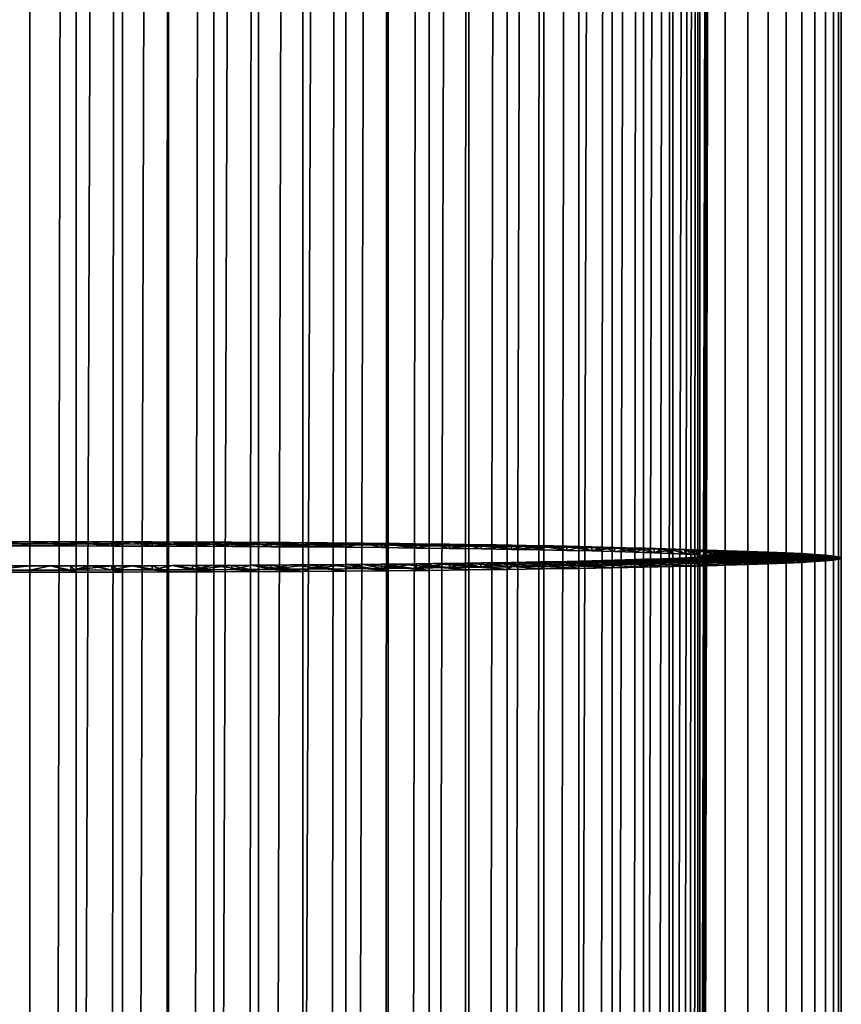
# Model space of a CAD drawing. Header units: metres. Extents: x -22 to 95, y -240 to 22.
# Tile 28 of 180: x 0 to 13, y -207 to -191. Entities that reach past the tile are written whole.
import ezdxf

# ---------------------------------------------------------------- set-up
doc = ezdxf.new("R2010")
doc.units = ezdxf.units.M
doc.layers.add('solid_10_151_013_XXX', color=7, linetype='CONTINUOUS')

msp = doc.modelspace()

# ---------------------------------------------------------------- linework, layer by layer
at = {"layer": 'solid_10_151_013_XXX'}
for points in [[(-0.770698, -238.258911, 304.060242), (0, -238.25853, 304.082245), (0, -43.979034, 300.691101), (-0.770699, -43.97942, 300.669067)], [(0, -238.25853, 304.082245), (0.770698, -238.258911, 304.060242), (0.770699, -43.97942, 300.669067), (0, -43.979034, 300.691101)], [(0.770698, -238.258911, 304.060242), (1.538883, -238.260071, 303.994263), (1.538884, -43.980572, 300.603119), (0.770699, -43.97942, 300.669067)], [(1.538883, -238.260071, 303.994263), (2.302048, -238.261978, 303.884552), (2.30205, -43.982487, 300.493408), (1.538884, -43.980572, 300.603119)], [(2.302048, -238.261978, 303.884552), (3.057704, -238.264648, 303.731476), (3.057706, -43.985157, 300.340302), (2.30205, -43.982487, 300.493408)], [(3.057704, -238.264648, 303.731476), (3.803387, -238.268066, 303.535492), (3.80339, -43.988579, 300.144318), (3.057706, -43.985157, 300.340302)], [(3.803387, -238.268066, 303.535492), (4.536664, -238.272232, 303.297272), (4.536667, -43.992737, 299.906097), (3.80339, -43.988579, 300.144318)], [(4.536664, -238.272232, 303.297272), (5.255143, -238.277115, 303.017578), (5.255147, -43.99762, 299.626434), (4.536667, -43.992737, 299.906097)], [(5.255143, -238.277115, 303.017578), (5.956481, -238.2827, 302.697357), (5.956485, -44.003208, 299.306183), (5.255147, -43.99762, 299.626434)], [(5.956481, -238.2827, 302.697357), (6.638391, -238.288986, 302.337585), (6.638394, -44.009487, 298.946442), (5.956485, -44.003208, 299.306183)], [(6.638391, -238.288986, 302.337585), (7.298648, -238.295929, 301.939514), (7.298651, -44.016438, 298.54834), (6.638394, -44.009487, 298.946442)], [(7.298648, -238.295929, 301.939514), (7.935099, -238.303528, 301.504364), (7.935101, -44.024033, 298.11322), (7.298651, -44.016438, 298.54834)], [(7.935099, -238.303528, 301.504364), (8.545666, -238.311737, 301.03363), (8.545669, -44.032249, 297.642456), (7.935101, -44.024033, 298.11322)], [(8.545666, -238.311737, 301.03363), (9.128359, -238.320557, 300.528809), (9.128361, -44.041061, 297.137634), (8.545669, -44.032249, 297.642456)], [(9.128359, -238.320557, 300.528809), (9.681277, -238.329926, 299.991547), (9.681279, -44.050438, 296.600372), (9.128361, -44.041061, 297.137634)], [(9.681277, -238.329926, 299.991547), (10.202618, -238.339844, 299.423584), (10.20262, -44.060352, 296.03241), (9.681279, -44.050438, 296.600372)], [(10.202618, -238.339844, 299.423584), (10.690679, -238.350266, 298.826813), (10.690681, -44.07077, 295.435638), (10.20262, -44.060352, 296.03241)], [(10.690679, -238.350266, 298.826813), (11.143869, -238.361145, 298.203125), (11.14387, -44.081654, 294.811981), (10.690681, -44.07077, 295.435638)], [(11.143869, -238.361145, 298.203125), (11.560711, -238.372467, 297.554626), (11.560712, -44.092976, 294.163452), (11.14387, -44.081654, 294.811981)], [(11.560711, -238.372467, 297.554626), (11.939844, -238.384186, 296.883362), (11.939844, -44.104691, 293.492188), (11.560712, -44.092976, 294.163452)], [(11.939844, -238.384186, 296.883362), (12.280031, -238.396255, 296.191559), (12.280032, -44.116768, 292.800385), (11.939844, -44.104691, 293.492188)], [(12.280031, -238.396255, 296.191559), (12.580163, -238.408661, 295.481476), (12.580164, -44.129162, 292.090302), (12.280032, -44.116768, 292.800385)], [(12.580163, -238.408661, 295.481476), (12.839262, -238.421326, 294.755402), (12.839263, -44.141834, 291.364227), (12.580164, -44.129162, 292.090302)], [(12.839262, -238.421326, 294.755402), (13.056481, -238.434235, 294.015747), (13.056482, -44.154747, 290.624573), (12.839263, -44.141834, 291.364227)], [(13.056481, -238.434235, 294.015747), (13.231114, -238.447342, 293.264862), (13.231114, -44.16785, 289.873718), (13.056482, -44.154747, 290.624573)], [(13.231114, -238.447342, 293.264862), (13.362589, -238.460602, 292.50528), (13.36259, -44.18111, 289.114105), (13.231114, -44.16785, 289.873718)], [(13.362589, -238.460602, 292.50528), (13.450479, -238.473969, 291.73941), (13.450479, -44.194481, 288.348236), (13.36259, -44.18111, 289.114105)], [(13.450479, -238.514297, 289.42923), (13.362589, -238.527664, 288.663361), (13.36259, -44.248173, 285.272186), (13.450479, -44.234802, 286.038055)], [(13.450479, -238.473969, 291.73941), (13.494494, -238.487411, 290.969757), (13.494494, -44.207912, 287.578583), (13.450479, -44.194481, 288.348236)], [(13.494494, -238.50087, 290.198853), (13.450479, -238.514297, 289.42923), (13.450479, -44.234802, 286.038055), (13.494494, -44.221371, 286.807709)], [(13.494494, -238.487411, 290.969757), (13.494494, -238.50087, 290.198853), (13.494494, -44.221371, 286.807709), (13.494494, -44.207912, 287.578583)], [(7.23627, -216.647919, 278.804474), (7.298651, -44.412846, 275.837952), (7.935101, -44.405251, 276.273071), (7.656481, -217.017242, 279.088898)], [(7.656481, -217.017242, 279.088898), (7.935101, -44.405251, 276.273071), (8.545669, -44.397034, 276.743835), (8.0639, -217.413727, 279.387726)], [(8.45542, -217.836212, 279.698059), (8.0639, -217.413727, 279.387726), (8.545669, -44.397034, 276.743835)], [(8.45542, -217.836212, 279.698059), (8.545669, -44.397034, 276.743835), (9.128361, -44.388222, 277.248657), (8.827338, -218.282196, 280.015839)], [(8.827338, -218.282196, 280.015839), (9.128361, -44.388222, 277.248657), (9.681279, -44.378845, 277.785919), (9.175826, -218.747864, 280.335907)], [(9.497162, -219.227921, 280.652069), (9.175826, -218.747864, 280.335907), (9.681279, -44.378845, 277.785919)], [(9.497162, -219.227921, 280.652069), (9.681279, -44.378845, 277.785919), (10.20262, -44.368931, 278.353882), (9.787791, -219.715118, 280.957306)], [(10.045962, -220.202713, 281.245422), (9.787791, -219.715118, 280.957306), (10.20262, -44.368931, 278.353882)], [(10.045962, -220.202713, 281.245422), (10.20262, -44.368931, 278.353882), (10.690681, -44.358517, 278.950653), (10.271414, -220.684525, 281.511505)], [(10.464834, -221.154678, 281.75174), (10.271414, -220.684525, 281.511505), (10.690681, -44.358517, 278.950653)], [(10.628579, -221.610153, 281.964661), (10.464834, -221.154678, 281.75174), (10.690681, -44.358517, 278.950653)], [(10.628579, -221.610153, 281.964661), (10.690681, -44.358517, 278.950653), (11.14387, -44.34763, 279.57431), (10.7656, -222.049728, 282.15036)], [(10.878809, -222.473007, 282.309601), (10.7656, -222.049728, 282.15036), (11.14387, -44.34763, 279.57431)], [(10.971191, -222.881393, 282.444), (10.878809, -222.473007, 282.309601), (11.14387, -44.34763, 279.57431)], [(11.04521, -223.276215, 282.555206), (10.971191, -222.881393, 282.444), (11.14387, -44.34763, 279.57431)], [(11.103019, -223.659653, 282.644806), (11.04521, -223.276215, 282.555206), (11.14387, -44.34763, 279.57431)], [(11.103019, -223.659653, 282.644806), (11.14387, -44.34763, 279.57431), (11.560712, -44.336308, 280.222839), (11.146379, -224.034561, 282.714447)], [(11.176458, -224.402588, 282.765076), (11.146379, -224.034561, 282.714447), (11.560712, -44.336308, 280.222839)], [(11.194146, -224.765854, 282.797607), (11.176458, -224.402588, 282.765076), (11.560712, -44.336308, 280.222839)], [(11.2, -225.127548, 282.812592), (11.194146, -224.765854, 282.797607), (11.560712, -44.336308, 280.222839)], [(11.560711, -238.615799, 283.614014), (11.2, -225.127548, 282.812592), (11.560712, -44.336308, 280.222839)], [(11.939844, -238.60408, 284.285248), (11.560711, -238.615799, 283.614014), (11.560712, -44.336308, 280.222839), (11.939844, -44.324593, 280.894104)], [(12.280031, -238.59201, 284.977051), (11.939844, -238.60408, 284.285248), (11.939844, -44.324593, 280.894104), (12.280032, -44.312515, 281.585907)], [(12.580163, -238.57962, 285.687134), (12.280031, -238.59201, 284.977051), (12.280032, -44.312515, 281.585907), (12.580164, -44.300121, 282.29599)], [(12.839262, -238.56694, 286.413208), (12.580163, -238.57962, 285.687134), (12.580164, -44.300121, 282.29599), (12.839263, -44.287449, 283.022064)], [(13.056481, -238.554031, 287.152893), (12.839262, -238.56694, 286.413208), (12.839263, -44.287449, 283.022064), (13.056482, -44.274536, 283.761719)], [(13.231114, -238.540924, 287.903748), (13.056481, -238.554031, 287.152893), (13.056482, -44.274536, 283.761719), (13.231114, -44.261433, 284.512573)], [(13.362589, -238.527664, 288.663361), (13.231114, -238.540924, 287.903748), (13.231114, -44.261433, 284.512573), (13.36259, -44.248173, 285.272186)], [(0, -214.033508, 276.655304), (-0.456366, -214.042664, 276.663177), (-0.770699, -44.449863, 273.717224), (0, -44.450249, 273.69519)], [(0.456365, -214.042664, 276.663177), (0, -214.033508, 276.655304), (0, -44.450249, 273.69519), (0.770699, -44.449863, 273.717224)], [(0.456365, -214.042664, 276.663177), (0.770699, -44.449863, 273.717224), (1.538884, -44.448715, 273.783173), (0.913276, -214.070251, 276.686859)], [(1.370107, -214.116394, 276.72644), (0.913276, -214.070251, 276.686859), (1.538884, -44.448715, 273.783173)], [(1.370107, -214.116394, 276.72644), (1.538884, -44.448715, 273.783173), (2.30205, -44.4468, 273.892883), (1.827052, -214.181335, 276.782104)], [(2.284669, -214.265564, 276.854095), (1.827052, -214.181335, 276.782104), (2.30205, -44.4468, 273.892883)], [(2.284669, -214.265564, 276.854095), (2.30205, -44.4468, 273.892883), (3.057706, -44.444126, 274.04599), (2.742323, -214.369446, 276.942657)], [(2.742323, -214.369446, 276.942657), (3.057706, -44.444126, 274.04599), (3.80339, -44.440704, 274.241974), (3.199543, -214.493439, 277.048004)], [(3.656908, -214.638412, 277.170654), (3.199543, -214.493439, 277.048004), (3.80339, -44.440704, 274.241974)], [(3.656908, -214.638412, 277.170654), (3.80339, -44.440704, 274.241974), (4.536667, -44.436546, 274.480194), (4.11383, -214.805054, 277.310913)], [(4.11383, -214.805054, 277.310913), (4.536667, -44.436546, 274.480194), (5.255147, -44.431664, 274.759857), (4.569362, -214.993927, 277.468994)], [(5.023521, -215.206177, 277.645386), (4.569362, -214.993927, 277.468994), (5.255147, -44.431664, 274.759857)], [(5.023521, -215.206177, 277.645386), (5.255147, -44.431664, 274.759857), (5.956485, -44.426075, 275.080109), (5.47549, -215.442719, 277.840332)], [(5.923917, -215.704224, 278.053833), (5.47549, -215.442719, 277.840332), (5.956485, -44.426075, 275.080109)], [(5.923917, -215.704224, 278.053833), (5.956485, -44.426075, 275.080109), (6.638394, -44.419796, 275.43985), (6.367967, -215.991806, 278.28598)], [(6.367967, -215.991806, 278.28598), (6.638394, -44.419796, 275.43985), (7.298651, -44.412846, 275.837952), (6.80605, -216.306198, 278.536438)], [(7.23627, -216.647919, 278.804474), (6.80605, -216.306198, 278.536438), (7.298651, -44.412846, 275.837952)], [(-0.340783, -199.729553, 301.404358), (0, -199.729462, 301.409424), (0, -199.764389, 303.410339), (-0.770675, -199.764771, 303.388306)], [(0, -199.799301, 301.410645), (-0.681092, -199.799652, 301.390442), (-0.770675, -199.764771, 303.388306), (0, -199.764389, 303.410339)], [(-0.681092, -199.799652, 301.390442), (0, -199.799301, 301.410645), (-0.340783, -199.729553, 301.404358)], [(0, -199.799301, 301.410645), (0, -199.729462, 301.409424), (-0.340783, -199.729553, 301.404358)], [(0, -199.764389, 303.410339), (0, -199.729462, 301.409424), (0.340783, -199.729553, 301.404358)], [(0.681092, -199.799652, 301.390442), (0.340783, -199.729553, 301.404358), (0, -199.729462, 301.409424)], [(0.681092, -199.799652, 301.390442), (0, -199.729462, 301.409424), (0, -199.799301, 301.410645)], [(0, -199.764389, 303.410339), (0.340783, -199.729553, 301.404358), (0.681267, -199.729813, 301.389221), (0.770675, -199.764771, 303.388306)], [(0.681092, -199.799652, 301.390442), (0, -199.799301, 301.410645), (0, -199.764389, 303.410339), (0.770675, -199.764771, 303.388306)], [(0.681092, -199.799652, 301.390442), (0.681267, -199.729813, 301.389221), (0.340783, -199.729553, 301.404358)], [(0.681092, -199.799652, 301.390442), (1.360286, -199.800705, 301.329926), (0.681267, -199.729813, 301.389221)], [(0.681092, -199.799652, 301.390442), (0.770675, -199.764771, 303.388306), (1.538868, -199.76593, 303.322357), (1.360286, -199.800705, 301.329926)], [(0.770675, -199.764771, 303.388306), (0.681267, -199.729813, 301.389221), (1.021153, -199.730255, 301.364014)], [(1.360286, -199.800705, 301.329926), (1.021153, -199.730255, 301.364014), (0.681267, -199.729813, 301.389221)], [(0.770675, -199.764771, 303.388306), (1.021153, -199.730255, 301.364014), (1.360142, -199.730881, 301.328705), (1.538868, -199.76593, 303.322357)], [(1.360286, -199.800705, 301.329926), (1.360142, -199.730881, 301.328705), (1.021153, -199.730255, 301.364014)], [(2.302055, -199.767838, 303.212646), (1.538868, -199.76593, 303.322357), (1.360142, -199.730881, 301.328705), (1.697935, -199.731659, 301.283386)], [(1.360286, -199.800705, 301.329926), (1.697935, -199.731659, 301.283386), (1.360142, -199.730881, 301.328705)], [(1.360286, -199.800705, 301.329926), (2.034176, -199.80246, 301.22934), (1.697935, -199.731659, 301.283386)], [(1.360286, -199.800705, 301.329926), (1.538868, -199.76593, 303.322357), (2.302055, -199.767838, 303.212646), (2.034176, -199.80246, 301.22934)], [(2.302055, -199.767838, 303.212646), (1.697935, -199.731659, 301.283386), (2.034238, -199.732635, 301.228088)], [(2.034176, -199.80246, 301.22934), (2.034238, -199.732635, 301.228088), (1.697935, -199.731659, 301.283386)], [(2.034176, -199.80246, 301.22934), (2.701156, -199.804916, 301.088959), (2.034238, -199.732635, 301.228088)], [(3.057729, -199.770523, 303.05954), (2.302055, -199.767838, 303.212646), (2.034238, -199.732635, 301.228088), (2.368754, -199.733765, 301.162842)], [(2.701156, -199.804916, 301.088959), (2.368754, -199.733765, 301.162842), (2.034238, -199.732635, 301.228088)], [(3.057729, -199.770523, 303.05954), (2.368754, -199.733765, 301.162842), (2.70119, -199.735077, 301.087738)], [(2.701156, -199.804916, 301.088959), (2.70119, -199.735077, 301.087738), (2.368754, -199.733765, 301.162842)], [(2.701156, -199.804916, 301.088959), (3.358865, -199.808044, 300.909271), (2.70119, -199.735077, 301.087738)], [(3.803406, -199.773941, 302.863556), (3.057729, -199.770523, 303.05954), (2.70119, -199.735077, 301.087738), (3.031252, -199.736557, 301.002777)], [(3.358865, -199.808044, 300.909271), (3.031252, -199.736557, 301.002777), (2.70119, -199.735077, 301.087738)], [(3.803406, -199.773941, 302.863556), (3.031252, -199.736557, 301.002777), (3.358653, -199.73822, 300.908112)], [(3.358865, -199.808044, 300.909271), (3.358653, -199.73822, 300.908112), (3.031252, -199.736557, 301.002777)], [(4.536651, -199.778091, 302.625366), (3.803406, -199.773941, 302.863556), (3.358653, -199.73822, 300.908112), (3.683103, -199.740036, 300.803772)], [(3.358865, -199.808044, 300.909271), (3.683103, -199.740036, 300.803772), (3.358653, -199.73822, 300.908112)], [(3.358865, -199.808044, 300.909271), (4.00413, -199.811859, 300.691132), (3.683103, -199.740036, 300.803772)], [(4.536651, -199.778091, 302.625366), (3.683103, -199.740036, 300.803772), (4.004319, -199.74202, 300.68985)], [(4.00413, -199.811859, 300.691132), (4.004319, -199.74202, 300.68985), (3.683103, -199.740036, 300.803772)], [(4.00413, -199.811859, 300.691132), (4.635901, -199.81633, 300.434967), (4.004319, -199.74202, 300.68985)], [(5.255125, -199.782974, 302.345673), (4.536651, -199.778091, 302.625366), (4.004319, -199.74202, 300.68985), (4.322017, -199.744186, 300.566467)], [(4.635901, -199.81633, 300.434967), (4.322017, -199.744186, 300.566467), (4.004319, -199.74202, 300.68985)], [(5.255125, -199.782974, 302.345673), (4.322017, -199.744186, 300.566467), (4.63592, -199.74649, 300.433746)], [(4.635901, -199.81633, 300.434967), (4.63592, -199.74649, 300.433746), (4.322017, -199.744186, 300.566467)], [(4.635901, -199.81633, 300.434967), (5.251328, -199.821442, 300.141846), (4.63592, -199.74649, 300.433746)], [(5.956479, -199.788559, 302.025421), (5.255125, -199.782974, 302.345673), (4.63592, -199.74649, 300.433746), (4.94575, -199.748978, 300.291779)], [(5.251328, -199.821442, 300.141846), (4.94575, -199.748978, 300.291779), (4.63592, -199.74649, 300.433746)], [(5.956479, -199.788559, 302.025421), (4.94575, -199.748978, 300.291779), (5.251236, -199.751617, 300.140656)], [(5.251328, -199.821442, 300.141846), (5.251236, -199.751617, 300.140656), (4.94575, -199.748978, 300.291779)], [(6.638408, -199.794846, 301.665649), (5.956479, -199.788559, 302.025421), (5.251236, -199.751617, 300.140656), (5.55211, -199.75441, 299.980591)], [(5.251328, -199.821442, 300.141846), (5.55211, -199.75441, 299.980591), (5.251236, -199.751617, 300.140656)], [(5.251328, -199.821442, 300.141846), (5.847984, -199.827179, 299.812958), (5.55211, -199.75441, 299.980591)], [(6.638408, -199.794846, 301.665649), (5.55211, -199.75441, 299.980591), (5.848108, -199.757355, 299.811676)], [(5.847984, -199.827179, 299.812958), (5.848108, -199.757355, 299.811676), (5.55211, -199.75441, 299.980591)], [(5.847984, -199.827179, 299.812958), (6.424534, -199.833542, 299.449036), (5.848108, -199.757355, 299.811676)], [(7.298671, -199.801788, 301.267578), (6.638408, -199.794846, 301.665649), (5.848108, -199.757355, 299.811676), (6.138969, -199.760452, 299.634033)], [(6.424534, -199.833542, 299.449036), (6.138969, -199.760452, 299.634033), (5.848108, -199.757355, 299.811676)], [(7.298671, -199.801788, 301.267578), (6.138969, -199.760452, 299.634033), (6.424438, -199.763702, 299.447876)], [(6.424534, -199.833542, 299.449036), (6.424438, -199.763702, 299.447876), (6.138969, -199.760452, 299.634033)], [(7.935101, -199.809387, 300.832458), (7.298671, -199.801788, 301.267578), (6.424438, -199.763702, 299.447876), (6.704264, -199.767105, 299.253357)], [(6.424534, -199.833542, 299.449036), (6.704264, -199.767105, 299.253357), (6.424438, -199.763702, 299.447876)], [(2.034176, -199.80246, 301.22934), (2.302055, -199.767838, 303.212646), (3.057729, -199.770523, 303.05954), (2.701156, -199.804916, 301.088959)], [(2.701156, -199.804916, 301.088959), (3.057729, -199.770523, 303.05954), (3.803406, -199.773941, 302.863556), (3.358865, -199.808044, 300.909271)], [(3.358865, -199.808044, 300.909271), (3.803406, -199.773941, 302.863556), (4.536651, -199.778091, 302.625366), (4.00413, -199.811859, 300.691132)], [(4.00413, -199.811859, 300.691132), (4.536651, -199.778091, 302.625366), (5.255125, -199.782974, 302.345673), (4.635901, -199.81633, 300.434967)], [(4.635901, -199.81633, 300.434967), (5.255125, -199.782974, 302.345673), (5.251328, -199.821442, 300.141846)], [(5.251328, -199.821442, 300.141846), (5.255125, -199.782974, 302.345673), (5.956479, -199.788559, 302.025421), (5.847984, -199.827179, 299.812958)], [(5.847984, -199.827179, 299.812958), (5.956479, -199.788559, 302.025421), (6.638408, -199.794846, 301.665649), (6.424534, -199.833542, 299.449036)], [(6.424534, -199.833542, 299.449036), (6.978284, -199.840469, 299.051758), (6.704264, -199.767105, 299.253357)], [(6.424534, -199.833542, 299.449036), (6.638408, -199.794846, 301.665649), (7.298671, -199.801788, 301.267578), (6.978284, -199.840469, 299.051758)], [(7.935101, -199.809387, 300.832458), (6.704264, -199.767105, 299.253357), (6.978202, -199.770645, 299.050598)], [(6.978284, -199.840469, 299.051758), (6.978202, -199.770645, 299.050598), (6.704264, -199.767105, 299.253357)], [(8.54565, -199.817612, 300.361725), (7.935101, -199.809387, 300.832458), (6.978202, -199.770645, 299.050598), (7.24601, -199.774323, 298.839844)], [(6.978284, -199.840469, 299.051758), (7.24601, -199.774323, 298.839844), (6.978202, -199.770645, 299.050598)], [(6.978284, -199.840469, 299.051758), (7.507294, -199.847961, 298.622589), (7.24601, -199.774323, 298.839844)], [(6.978284, -199.840469, 299.051758), (7.298671, -199.801788, 301.267578), (7.935101, -199.809387, 300.832458), (7.507294, -199.847961, 298.622589)], [(8.54565, -199.817612, 300.361725), (7.24601, -199.774323, 298.839844), (7.507454, -199.778137, 298.621216)], [(7.507294, -199.847961, 298.622589), (7.507454, -199.778137, 298.621216), (7.24601, -199.774323, 298.839844)], [(7.507294, -199.847961, 298.622589), (8.010431, -199.856003, 298.162384), (7.507454, -199.778137, 298.621216)], [(7.507294, -199.847961, 298.622589), (7.935101, -199.809387, 300.832458), (8.54565, -199.817612, 300.361725), (8.010431, -199.856003, 298.162384)], [(9.128348, -199.826416, 299.856903), (8.54565, -199.817612, 300.361725), (7.507454, -199.778137, 298.621216), (7.762304, -199.782089, 298.394958)], [(8.010431, -199.856003, 298.162384), (7.762304, -199.782089, 298.394958), (7.507454, -199.778137, 298.621216)], [(9.128348, -199.826416, 299.856903), (7.762304, -199.782089, 298.394958), (8.010337, -199.786163, 298.161255)], [(8.010431, -199.856003, 298.162384), (8.010337, -199.786163, 298.161255), (7.762304, -199.782089, 298.394958)], [(9.128348, -199.826416, 299.856903), (8.010337, -199.786163, 298.161255), (8.251333, -199.790375, 297.920288), (9.681282, -199.8358, 299.319611)], [(8.010431, -199.856003, 298.162384), (8.251333, -199.790375, 297.920288), (8.010337, -199.786163, 298.161255)], [(8.010431, -199.856003, 298.162384), (8.485058, -199.864532, 297.673553), (8.251333, -199.790375, 297.920288)], [(8.010431, -199.856003, 298.162384), (8.54565, -199.817612, 300.361725), (8.485058, -199.864532, 297.673553)], [(9.681282, -199.8358, 299.319611), (8.251333, -199.790375, 297.920288), (8.485083, -199.794693, 297.672302)], [(8.485058, -199.864532, 297.673553), (8.485083, -199.794693, 297.672302), (8.251333, -199.790375, 297.920288)], [(8.485058, -199.864532, 297.673553), (8.929969, -199.873535, 297.157349), (8.485083, -199.794693, 297.672302)], [(8.485058, -199.864532, 297.673553), (8.54565, -199.817612, 300.361725), (9.128348, -199.826416, 299.856903), (8.929969, -199.873535, 297.157349)], [(9.681282, -199.8358, 299.319611), (8.485083, -199.794693, 297.672302), (8.711379, -199.799149, 297.41748), (10.202634, -199.845703, 298.751648)], [(8.929969, -199.873535, 297.157349), (8.711379, -199.799149, 297.41748), (8.485083, -199.794693, 297.672302)], [(10.202634, -199.845703, 298.751648), (8.711379, -199.799149, 297.41748), (8.930024, -199.803711, 297.156067)], [(8.929969, -199.873535, 297.157349), (8.930024, -199.803711, 297.156067), (8.711379, -199.799149, 297.41748)], [(8.929969, -199.873535, 297.157349), (9.343712, -199.882996, 296.615479), (8.930024, -199.803711, 297.156067)], [(8.929969, -199.873535, 297.157349), (9.128348, -199.826416, 299.856903), (9.681282, -199.8358, 299.319611), (9.343712, -199.882996, 296.615479)], [(10.202634, -199.845703, 298.751648), (8.930024, -199.803711, 297.156067), (9.140826, -199.80838, 296.888306), (10.690691, -199.856125, 298.154877)], [(9.343712, -199.882996, 296.615479), (9.140826, -199.80838, 296.888306), (8.930024, -199.803711, 297.156067)], [(11.143861, -199.86702, 297.531219), (10.690691, -199.856125, 298.154877), (9.140826, -199.80838, 296.888306), (9.343599, -199.813156, 296.61441)], [(9.343712, -199.882996, 296.615479), (9.343599, -199.813156, 296.61441), (9.140826, -199.80838, 296.888306)], [(11.143861, -199.86702, 297.531219), (9.343599, -199.813156, 296.61441), (9.538165, -199.818054, 296.334625)], [(9.343712, -199.882996, 296.615479), (9.538165, -199.818054, 296.334625), (9.343599, -199.813156, 296.61441)], [(9.343712, -199.882996, 296.615479), (9.724288, -199.892853, 296.050537), (9.538165, -199.818054, 296.334625)], [(9.343712, -199.882996, 296.615479), (9.681282, -199.8358, 299.319611), (10.202634, -199.845703, 298.751648), (9.724288, -199.892853, 296.050537)], [(11.560699, -199.878326, 296.882721), (11.143861, -199.86702, 297.531219), (9.538165, -199.818054, 296.334625), (9.724354, -199.823029, 296.049194)], [(9.724288, -199.892853, 296.050537), (9.724354, -199.823029, 296.049194), (9.538165, -199.818054, 296.334625)], [(9.724288, -199.892853, 296.050537), (10.070914, -199.903107, 295.463715), (9.724354, -199.823029, 296.049194)], [(9.724288, -199.892853, 296.050537), (10.202634, -199.845703, 298.751648), (10.070914, -199.903107, 295.463715)], [(11.560699, -199.878326, 296.882721), (9.724354, -199.823029, 296.049194), (9.902001, -199.82811, 295.758392)], [(10.070914, -199.903107, 295.463715), (9.902001, -199.82811, 295.758392), (9.724354, -199.823029, 296.049194)], [(11.93984, -199.890045, 296.211456), (11.560699, -199.878326, 296.882721), (9.902001, -199.82811, 295.758392), (10.070951, -199.833267, 295.462433)], [(10.070914, -199.903107, 295.463715), (10.070951, -199.833267, 295.462433), (9.902001, -199.82811, 295.758392)], [(10.070914, -199.903107, 295.463715), (10.382246, -199.913681, 294.857239), (10.070951, -199.833267, 295.462433)], [(10.070914, -199.903107, 295.463715), (10.202634, -199.845703, 298.751648), (10.690691, -199.856125, 298.154877), (10.382246, -199.913681, 294.857239)], [(11.93984, -199.890045, 296.211456), (10.070951, -199.833267, 295.462433), (10.231056, -199.838516, 295.161621)], [(10.382246, -199.913681, 294.857239), (10.231056, -199.838516, 295.161621), (10.070951, -199.833267, 295.462433)], [(12.280037, -199.90213, 295.519623), (11.93984, -199.890045, 296.211456), (10.231056, -199.838516, 295.161621), (10.382175, -199.843857, 294.856171)], [(10.382246, -199.913681, 294.857239), (10.382175, -199.843857, 294.856171), (10.231056, -199.838516, 295.161621)], [(12.280037, -199.90213, 295.519623), (10.382175, -199.843857, 294.856171), (10.524175, -199.849258, 294.546387)], [(10.382246, -199.913681, 294.857239), (10.524175, -199.849258, 294.546387), (10.382175, -199.843857, 294.856171)], [(10.382246, -199.913681, 294.857239), (10.656878, -199.924561, 294.233887), (10.524175, -199.849258, 294.546387)], [(10.382246, -199.913681, 294.857239), (10.690691, -199.856125, 298.154877), (10.656878, -199.924561, 294.233887)], [(12.580173, -199.91452, 294.80954), (12.280037, -199.90213, 295.519623), (10.524175, -199.849258, 294.546387), (10.656931, -199.854736, 294.232544)], [(10.656878, -199.924561, 294.233887), (10.656931, -199.854736, 294.232544), (10.524175, -199.849258, 294.546387)], [(10.656878, -199.924561, 294.233887), (10.894266, -199.935715, 293.594879), (10.656931, -199.854736, 294.232544)], [(10.656878, -199.924561, 294.233887), (10.690691, -199.856125, 298.154877), (11.143861, -199.86702, 297.531219), (10.894266, -199.935715, 293.594879)], [(12.580173, -199.91452, 294.80954), (10.656931, -199.854736, 294.232544), (10.780326, -199.860291, 293.914886)], [(10.894266, -199.935715, 293.594879), (10.780326, -199.860291, 293.914886), (10.656931, -199.854736, 294.232544)], [(12.839263, -199.9272, 294.083496), (12.580173, -199.91452, 294.80954), (10.780326, -199.860291, 293.914886), (10.894253, -199.865891, 293.593719)], [(10.894266, -199.935715, 293.594879), (10.894253, -199.865891, 293.593719), (10.780326, -199.860291, 293.914886)], [(12.839263, -199.9272, 294.083496), (10.894253, -199.865891, 293.593719), (10.998611, -199.871552, 293.269318)], [(11.093349, -199.947098, 292.943054), (10.998611, -199.871552, 293.269318), (10.894253, -199.865891, 293.593719)], [(10.894266, -199.935715, 293.594879), (11.093349, -199.947098, 292.943054), (10.894253, -199.865891, 293.593719)], [(10.894266, -199.935715, 293.594879), (11.143861, -199.86702, 297.531219), (11.093349, -199.947098, 292.943054)], [(13.056476, -199.940109, 293.343842), (12.839263, -199.9272, 294.083496), (10.998611, -199.871552, 293.269318), (11.093309, -199.877274, 292.941956)], [(11.093349, -199.947098, 292.943054), (11.093309, -199.877274, 292.941956), (10.998611, -199.871552, 293.269318)], [(13.056476, -199.940109, 293.343842), (11.093309, -199.877274, 292.941956), (11.178264, -199.883026, 292.611938)], [(11.093349, -199.947098, 292.943054), (11.178264, -199.883026, 292.611938), (11.093309, -199.877274, 292.941956)], [(11.093349, -199.947098, 292.943054), (11.143861, -199.86702, 297.531219), (11.560699, -199.878326, 296.882721), (11.253354, -199.958649, 292.280975)], [(11.093349, -199.947098, 292.943054), (11.253354, -199.958649, 292.280975), (11.178264, -199.883026, 292.611938)], [(13.23111, -199.953217, 292.592957), (13.056476, -199.940109, 293.343842), (11.178264, -199.883026, 292.611938), (11.2534, -199.888824, 292.279572)], [(11.253354, -199.958649, 292.280975), (11.2534, -199.888824, 292.279572), (11.178264, -199.883026, 292.611938)], [(11.253354, -199.958649, 292.280975), (11.560699, -199.878326, 296.882721), (11.373974, -199.970367, 291.609955)], [(11.253354, -199.958649, 292.280975), (11.373974, -199.970367, 291.609955), (11.2534, -199.888824, 292.279572)], [(13.23111, -199.953217, 292.592957), (11.2534, -199.888824, 292.279572), (11.318651, -199.894669, 291.945099)], [(11.373974, -199.970367, 291.609955), (11.318651, -199.894669, 291.945099), (11.2534, -199.888824, 292.279572)], [(13.362589, -199.966476, 291.833344), (13.23111, -199.953217, 292.592957), (11.318651, -199.894669, 291.945099), (11.373962, -199.900543, 291.608856)], [(11.373974, -199.970367, 291.609955), (11.373962, -199.900543, 291.608856), (11.318651, -199.894669, 291.945099)], [(13.362589, -199.966476, 291.833344), (11.373962, -199.900543, 291.608856), (11.419283, -199.906433, 291.271118)], [(11.373974, -199.970367, 291.609955), (11.419283, -199.906433, 291.271118), (11.373962, -199.900543, 291.608856)], [(11.373974, -199.970367, 291.609955), (11.560699, -199.878326, 296.882721), (11.454576, -199.982178, 290.93338)], [(11.373974, -199.970367, 291.609955), (11.454576, -199.982178, 290.93338), (11.419283, -199.906433, 291.271118)], [(13.45048, -199.979843, 291.067444), (13.362589, -199.966476, 291.833344), (11.419283, -199.906433, 291.271118), (11.454574, -199.912354, 290.932159)], [(11.454576, -199.982178, 290.93338), (11.454574, -199.912354, 290.932159), (11.419283, -199.906433, 291.271118)], [(13.45048, -199.979843, 291.067444), (11.454574, -199.912354, 290.932159), (11.479803, -199.918274, 290.592346)], [(11.494946, -199.994049, 290.253265), (11.479803, -199.918274, 290.592346), (11.454574, -199.912354, 290.932159)], [(11.454576, -199.982178, 290.93338), (11.494946, -199.994049, 290.253265), (11.454574, -199.912354, 290.932159)], [(11.454576, -199.982178, 290.93338), (11.560699, -199.878326, 296.882721), (11.494946, -199.994049, 290.253265)], [(13.494494, -199.993271, 290.297821), (13.45048, -199.979843, 291.067444), (11.479803, -199.918274, 290.592346), (11.494949, -199.924225, 290.251892)], [(11.494946, -199.994049, 290.253265), (11.494949, -199.924225, 290.251892), (11.479803, -199.918274, 290.592346)], [(11.494946, -200.005951, 289.571503), (11.560699, -199.878326, 296.882721), (11.93984, -199.890045, 296.211456), (11.560699, -200.121674, 282.942078)], [(11.494946, -199.994049, 290.253265), (11.560699, -199.878326, 296.882721), (11.494946, -200.005951, 289.571503)], [(11.494946, -200.005951, 289.571503), (11.5, -199.930176, 289.911163), (11.494949, -199.924225, 290.251892)], [(11.494946, -199.994049, 290.253265), (11.494946, -200.005951, 289.571503), (11.494949, -199.924225, 290.251892)], [(13.494494, -199.993271, 290.297821), (11.494949, -199.924225, 290.251892), (11.5, -199.930176, 289.911163)], [(11.560699, -200.121674, 282.942078), (11.93984, -199.890045, 296.211456), (11.93984, -200.109955, 283.613342)], [(11.93984, -200.109955, 283.613342), (11.93984, -199.890045, 296.211456), (12.280037, -199.90213, 295.519623)], [(11.93984, -200.109955, 283.613342), (12.280037, -199.90213, 295.519623), (12.280037, -200.09787, 284.305145)], [(12.280037, -200.09787, 284.305145), (12.280037, -199.90213, 295.519623), (12.580173, -199.91452, 294.80954)], [(12.280037, -200.09787, 284.305145), (12.580173, -199.91452, 294.80954), (12.580173, -200.08548, 285.015259)], [(12.580173, -200.08548, 285.015259), (12.580173, -199.91452, 294.80954), (12.839263, -199.9272, 294.083496)], [(12.580173, -200.08548, 285.015259), (12.839263, -199.9272, 294.083496), (12.839263, -200.0728, 285.741302)], [(12.839263, -200.0728, 285.741302), (12.839263, -199.9272, 294.083496), (13.056476, -199.940109, 293.343842)], [(7.298671, -200.198212, 278.55722), (7.935101, -200.190613, 278.99231), (6.704264, -200.093231, 280.569), (6.424438, -200.096634, 280.374451)], [(6.424534, -200.166458, 280.375732), (6.424438, -200.096634, 280.374451), (6.704264, -200.093231, 280.569)], [(6.424534, -200.166458, 280.375732), (6.704264, -200.093231, 280.569), (6.978202, -200.089691, 280.771729)], [(6.978284, -200.159531, 280.77301), (6.424534, -200.166458, 280.375732), (6.978202, -200.089691, 280.771729)], [(7.935101, -200.190613, 278.99231), (6.978202, -200.089691, 280.771729), (6.704264, -200.093231, 280.569)], [(7.935101, -200.190613, 278.99231), (8.54565, -200.182388, 279.463043), (7.24601, -200.086014, 280.982513), (6.978202, -200.089691, 280.771729)], [(6.978284, -200.159531, 280.77301), (6.978202, -200.089691, 280.771729), (7.24601, -200.086014, 280.982513)], [(7.507294, -200.152039, 281.202209), (6.978284, -200.159531, 280.77301), (7.24601, -200.086014, 280.982513)], [(9.128348, -200.173584, 279.967896), (7.507454, -200.082199, 281.201111), (7.24601, -200.086014, 280.982513), (8.54565, -200.182388, 279.463043)], [(7.507294, -200.152039, 281.202209), (7.24601, -200.086014, 280.982513), (7.507454, -200.082199, 281.201111)], [(7.507294, -200.152039, 281.202209), (7.762304, -200.078247, 281.427368), (8.010337, -200.074173, 281.661102)], [(8.010431, -200.143997, 281.662415), (7.507294, -200.152039, 281.202209), (8.010337, -200.074173, 281.661102)], [(7.507294, -200.152039, 281.202209), (7.507454, -200.082199, 281.201111), (7.762304, -200.078247, 281.427368)], [(9.128348, -200.173584, 279.967896), (7.762304, -200.078247, 281.427368), (7.507454, -200.082199, 281.201111)], [(9.681282, -200.1642, 280.505157), (8.010337, -200.074173, 281.661102), (7.762304, -200.078247, 281.427368), (9.128348, -200.173584, 279.967896)], [(9.681282, -200.1642, 280.505157), (8.251333, -200.069962, 281.902069), (8.010337, -200.074173, 281.661102)], [(8.010431, -200.143997, 281.662415), (8.010337, -200.074173, 281.661102), (8.251333, -200.069962, 281.902069)], [(8.485058, -200.135468, 282.151245), (8.010431, -200.143997, 281.662415), (8.251333, -200.069962, 281.902069)], [(9.681282, -200.1642, 280.505157), (10.202634, -200.154297, 281.07312), (8.485083, -200.065643, 282.150055), (8.251333, -200.069962, 281.902069)], [(8.485058, -200.135468, 282.151245), (8.251333, -200.069962, 281.902069), (8.485083, -200.065643, 282.150055)], [(8.485058, -200.135468, 282.151245), (8.485083, -200.065643, 282.150055), (8.711379, -200.061188, 282.404846)], [(8.929969, -200.126465, 282.667419), (8.485058, -200.135468, 282.151245), (8.711379, -200.061188, 282.404846)], [(10.202634, -200.154297, 281.07312), (8.711379, -200.061188, 282.404846), (8.485083, -200.065643, 282.150055)], [(10.202634, -200.154297, 281.07312), (10.690691, -200.143875, 281.669922), (8.930024, -200.056625, 282.66626), (8.711379, -200.061188, 282.404846)], [(8.929969, -200.126465, 282.667419), (8.711379, -200.061188, 282.404846), (8.930024, -200.056625, 282.66626)], [(8.929969, -200.126465, 282.667419), (9.140826, -200.051956, 282.934021), (9.343599, -200.04718, 283.207916)], [(9.343712, -200.117004, 283.20929), (8.929969, -200.126465, 282.667419), (9.343599, -200.04718, 283.207916)], [(8.929969, -200.126465, 282.667419), (8.930024, -200.056625, 282.66626), (9.140826, -200.051956, 282.934021)], [(10.690691, -200.143875, 281.669922), (9.140826, -200.051956, 282.934021), (8.930024, -200.056625, 282.66626)], [(10.690691, -200.143875, 281.669922), (11.143861, -200.13298, 282.293549), (9.343599, -200.04718, 283.207916), (9.140826, -200.051956, 282.934021)], [(11.143861, -200.13298, 282.293549), (9.538165, -200.042297, 283.487701), (9.343599, -200.04718, 283.207916)], [(9.343712, -200.117004, 283.20929), (9.343599, -200.04718, 283.207916), (9.538165, -200.042297, 283.487701)], [(9.724288, -200.107147, 283.774261), (9.343712, -200.117004, 283.20929), (9.538165, -200.042297, 283.487701)], [(11.143861, -200.13298, 282.293549), (11.560699, -200.121674, 282.942078), (9.724354, -200.037308, 283.773132), (9.538165, -200.042297, 283.487701)], [(9.724288, -200.107147, 283.774261), (9.538165, -200.042297, 283.487701), (9.724354, -200.037308, 283.773132)], [(9.724288, -200.107147, 283.774261), (9.724354, -200.037308, 283.773132), (9.902001, -200.032227, 284.063965)], [(10.070914, -200.096893, 284.361053), (9.724288, -200.107147, 283.774261), (9.902001, -200.032227, 284.063965)], [(11.560699, -200.121674, 282.942078), (9.902001, -200.032227, 284.063965), (9.724354, -200.037308, 283.773132)], [(11.560699, -200.121674, 282.942078), (11.93984, -200.109955, 283.613342), (10.070951, -200.027069, 284.359894), (9.902001, -200.032227, 284.063965)], [(10.070914, -200.096893, 284.361053), (9.902001, -200.032227, 284.063965), (10.070951, -200.027069, 284.359894)], [(10.070914, -200.096893, 284.361053), (10.231056, -200.02182, 284.660736), (10.382175, -200.016479, 284.966187)], [(10.382246, -200.086319, 284.96756), (10.070914, -200.096893, 284.361053), (10.382175, -200.016479, 284.966187)], [(10.070914, -200.096893, 284.361053), (10.070951, -200.027069, 284.359894), (10.231056, -200.02182, 284.660736)], [(10.382246, -200.086319, 284.96756), (10.202634, -200.154297, 281.07312), (10.070914, -200.096893, 284.361053)], [(11.93984, -200.109955, 283.613342), (10.231056, -200.02182, 284.660736), (10.070951, -200.027069, 284.359894)], [(10.382246, -200.086319, 284.96756), (10.656878, -200.075439, 285.590912), (10.690691, -200.143875, 281.669922), (10.202634, -200.154297, 281.07312)], [(11.93984, -200.109955, 283.613342), (12.280037, -200.09787, 284.305145), (10.382175, -200.016479, 284.966187), (10.231056, -200.02182, 284.660736)], [(12.280037, -200.09787, 284.305145), (10.524175, -200.011078, 285.27597), (10.382175, -200.016479, 284.966187)], [(10.382246, -200.086319, 284.96756), (10.382175, -200.016479, 284.966187), (10.524175, -200.011078, 285.27597)], [(10.656878, -200.075439, 285.590912), (10.382246, -200.086319, 284.96756), (10.524175, -200.011078, 285.27597)], [(12.280037, -200.09787, 284.305145), (12.580173, -200.08548, 285.015259), (10.656931, -200.0056, 285.589813), (10.524175, -200.011078, 285.27597)], [(10.656878, -200.075439, 285.590912), (10.524175, -200.011078, 285.27597), (10.656931, -200.0056, 285.589813)], [(10.656878, -200.075439, 285.590912), (10.780326, -200.000061, 285.907471), (10.894253, -199.994446, 286.228638)], [(10.894266, -200.064285, 286.229889), (10.656878, -200.075439, 285.590912), (10.894253, -199.994446, 286.228638)], [(10.656878, -200.075439, 285.590912), (10.656931, -200.0056, 285.589813), (10.780326, -200.000061, 285.907471)], [(10.894266, -200.064285, 286.229889), (10.690691, -200.143875, 281.669922), (10.656878, -200.075439, 285.590912)], [(12.580173, -200.08548, 285.015259), (10.780326, -200.000061, 285.907471), (10.656931, -200.0056, 285.589813)], [(10.894266, -200.064285, 286.229889), (11.093349, -200.052902, 286.881744), (11.143861, -200.13298, 282.293549), (10.690691, -200.143875, 281.669922)], [(12.580173, -200.08548, 285.015259), (12.839263, -200.0728, 285.741302), (10.894253, -199.994446, 286.228638), (10.780326, -200.000061, 285.907471)], [(12.839263, -200.0728, 285.741302), (10.998611, -199.988785, 286.55304), (10.894253, -199.994446, 286.228638)], [(10.894266, -200.064285, 286.229889), (10.894253, -199.994446, 286.228638), (10.998611, -199.988785, 286.55304)], [(10.894266, -200.064285, 286.229889), (10.998611, -199.988785, 286.55304), (11.093309, -199.983078, 286.880371)], [(11.093349, -200.052902, 286.881744), (10.894266, -200.064285, 286.229889), (11.093309, -199.983078, 286.880371)], [(12.839263, -200.0728, 285.741302), (13.056476, -200.059891, 286.480957), (11.093309, -199.983078, 286.880371), (10.998611, -199.988785, 286.55304)], [(13.056476, -200.059891, 286.480957), (11.178264, -199.97731, 287.210388), (11.093309, -199.983078, 286.880371)], [(11.093349, -200.052902, 286.881744), (11.093309, -199.983078, 286.880371), (11.178264, -199.97731, 287.210388)], [(11.253354, -200.041351, 287.543793), (11.093349, -200.052902, 286.881744), (11.178264, -199.97731, 287.210388)], [(11.253354, -200.041351, 287.543793), (11.143861, -200.13298, 282.293549), (11.093349, -200.052902, 286.881744)], [(11.454576, -200.017822, 288.891418), (11.494946, -200.005951, 289.571503), (11.560699, -200.121674, 282.942078), (11.143861, -200.13298, 282.293549)], [(11.454576, -200.017822, 288.891418), (11.143861, -200.13298, 282.293549), (11.373974, -200.029633, 288.214813)], [(11.373974, -200.029633, 288.214813), (11.143861, -200.13298, 282.293549), (11.253354, -200.041351, 287.543793)], [(13.056476, -200.059891, 286.480957), (13.23111, -200.046783, 287.231812), (11.2534, -199.971512, 287.542786), (11.178264, -199.97731, 287.210388)], [(11.253354, -200.041351, 287.543793), (11.178264, -199.97731, 287.210388), (11.2534, -199.971512, 287.542786)], [(11.253354, -200.041351, 287.543793), (11.318651, -199.965668, 287.877228), (11.373962, -199.959808, 288.213501)], [(11.373974, -200.029633, 288.214813), (11.253354, -200.041351, 287.543793), (11.373962, -199.959808, 288.213501)], [(11.253354, -200.041351, 287.543793), (11.2534, -199.971512, 287.542786), (11.318651, -199.965668, 287.877228)], [(13.23111, -200.046783, 287.231812), (11.318651, -199.965668, 287.877228), (11.2534, -199.971512, 287.542786)], [(13.23111, -200.046783, 287.231812), (13.362589, -200.033524, 287.991425), (11.373962, -199.959808, 288.213501), (11.318651, -199.965668, 287.877228)], [(13.45048, -200.020157, 288.757324), (11.419283, -199.953903, 288.551239), (11.373962, -199.959808, 288.213501), (13.362589, -200.033524, 287.991425)], [(11.373974, -200.029633, 288.214813), (11.373962, -199.959808, 288.213501), (11.419283, -199.953903, 288.551239)], [(11.373974, -200.029633, 288.214813), (11.419283, -199.953903, 288.551239), (11.454574, -199.947998, 288.890167)], [(11.454576, -200.017822, 288.891418), (11.373974, -200.029633, 288.214813), (11.454574, -199.947998, 288.890167)], [(13.45048, -200.020157, 288.757324), (11.454574, -199.947998, 288.890167), (11.419283, -199.953903, 288.551239)], [(13.494494, -200.006729, 289.526947), (11.479803, -199.942062, 289.230011), (11.454574, -199.947998, 288.890167), (13.45048, -200.020157, 288.757324)], [(11.454576, -200.017822, 288.891418), (11.454574, -199.947998, 288.890167), (11.479803, -199.942062, 289.230011)], [(11.494946, -200.005951, 289.571503), (11.454576, -200.017822, 288.891418), (11.479803, -199.942062, 289.230011)], [(13.494494, -200.006729, 289.526947), (11.494949, -199.936111, 289.570435), (11.479803, -199.942062, 289.230011)], [(11.494946, -200.005951, 289.571503), (11.479803, -199.942062, 289.230011), (11.494949, -199.936111, 289.570435)], [(11.494946, -200.005951, 289.571503), (11.494949, -199.936111, 289.570435), (11.5, -199.930176, 289.911163)], [(13.494494, -199.993271, 290.297821), (11.5, -199.930176, 289.911163), (11.494949, -199.936111, 289.570435), (13.494494, -200.006729, 289.526947)], [(12.839263, -200.0728, 285.741302), (13.056476, -199.940109, 293.343842), (13.056476, -200.059891, 286.480957)], [(13.056476, -200.059891, 286.480957), (13.056476, -199.940109, 293.343842), (13.23111, -199.953217, 292.592957)], [(13.056476, -200.059891, 286.480957), (13.23111, -199.953217, 292.592957), (13.23111, -200.046783, 287.231812)], [(13.23111, -200.046783, 287.231812), (13.23111, -199.953217, 292.592957), (13.362589, -199.966476, 291.833344)], [(13.23111, -200.046783, 287.231812), (13.362589, -199.966476, 291.833344), (13.362589, -200.033524, 287.991425)], [(13.362589, -200.033524, 287.991425), (13.362589, -199.966476, 291.833344), (13.45048, -199.979843, 291.067444)], [(13.362589, -200.033524, 287.991425), (13.45048, -199.979843, 291.067444), (13.45048, -200.020157, 288.757324)], [(13.45048, -200.020157, 288.757324), (13.45048, -199.979843, 291.067444), (13.494494, -199.993271, 290.297821)], [(13.45048, -200.020157, 288.757324), (13.494494, -199.993271, 290.297821), (13.494494, -200.006729, 289.526947)], [(-0.770675, -200.235229, 276.436462), (0, -200.235611, 276.414459), (0, -200.130875, 278.412933), (-0.340783, -200.130783, 278.417969)], [(-0.681092, -200.200348, 278.434326), (0, -200.200699, 278.414154), (0, -200.235611, 276.414459), (-0.770675, -200.235229, 276.436462)], [(-0.681092, -200.200348, 278.434326), (-0.340783, -200.130783, 278.417969), (0, -200.130875, 278.412933)], [(0, -200.200699, 278.414154), (-0.681092, -200.200348, 278.434326), (0, -200.130875, 278.412933)], [(0, -200.235611, 276.414459), (0.770675, -200.235229, 276.436462), (0.340783, -200.130783, 278.417969), (0, -200.130875, 278.412933)], [(0, -200.200699, 278.414154), (0, -200.130875, 278.412933), (0.340783, -200.130783, 278.417969)], [(0.681092, -200.200348, 278.434326), (0, -200.200699, 278.414154), (0.340783, -200.130783, 278.417969)], [(0, -200.200699, 278.414154), (0.681092, -200.200348, 278.434326), (0.770675, -200.235229, 276.436462), (0, -200.235611, 276.414459)], [(0.770675, -200.235229, 276.436462), (0.681267, -200.130524, 278.433105), (0.340783, -200.130783, 278.417969)], [(0.681092, -200.200348, 278.434326), (0.340783, -200.130783, 278.417969), (0.681267, -200.130524, 278.433105)], [(0.681092, -200.200348, 278.434326), (1.021153, -200.130081, 278.458344), (1.360142, -200.129456, 278.493622)], [(1.360286, -200.199295, 278.494873), (0.681092, -200.200348, 278.434326), (1.360142, -200.129456, 278.493622)], [(0.681092, -200.200348, 278.434326), (0.681267, -200.130524, 278.433105), (1.021153, -200.130081, 278.458344)], [(0.681092, -200.200348, 278.434326), (1.360286, -200.199295, 278.494873), (1.538868, -200.23407, 276.502441), (0.770675, -200.235229, 276.436462)], [(0.770675, -200.235229, 276.436462), (1.538868, -200.23407, 276.502441), (1.021153, -200.130081, 278.458344), (0.681267, -200.130524, 278.433105)], [(1.538868, -200.23407, 276.502441), (1.360142, -200.129456, 278.493622), (1.021153, -200.130081, 278.458344)], [(1.538868, -200.23407, 276.502441), (2.302055, -200.232162, 276.612152), (1.697935, -200.128677, 278.53894), (1.360142, -200.129456, 278.493622)], [(1.360286, -200.199295, 278.494873), (1.360142, -200.129456, 278.493622), (1.697935, -200.128677, 278.53894)], [(2.034176, -200.19754, 278.595459), (1.360286, -200.199295, 278.494873), (1.697935, -200.128677, 278.53894)], [(1.360286, -200.199295, 278.494873), (2.034176, -200.19754, 278.595459), (2.302055, -200.232162, 276.612152), (1.538868, -200.23407, 276.502441)], [(2.302055, -200.232162, 276.612152), (2.034238, -200.127701, 278.594238), (1.697935, -200.128677, 278.53894)], [(2.034176, -200.19754, 278.595459), (1.697935, -200.128677, 278.53894), (2.034238, -200.127701, 278.594238)], [(2.034176, -200.19754, 278.595459), (2.034238, -200.127701, 278.594238), (2.368754, -200.126572, 278.659485)], [(2.701156, -200.195084, 278.735809), (2.034176, -200.19754, 278.595459), (2.368754, -200.126572, 278.659485)], [(2.034176, -200.19754, 278.595459), (2.701156, -200.195084, 278.735809), (3.057729, -200.229477, 276.765228), (2.302055, -200.232162, 276.612152)], [(2.302055, -200.232162, 276.612152), (3.057729, -200.229477, 276.765228), (2.368754, -200.126572, 278.659485), (2.034238, -200.127701, 278.594238)], [(3.057729, -200.229477, 276.765228), (2.70119, -200.125259, 278.734619), (2.368754, -200.126572, 278.659485)], [(2.701156, -200.195084, 278.735809), (2.368754, -200.126572, 278.659485), (2.70119, -200.125259, 278.734619)], [(2.701156, -200.195084, 278.735809), (3.031252, -200.123779, 278.81955), (3.358653, -200.122116, 278.914246)], [(3.358865, -200.191956, 278.915527), (2.701156, -200.195084, 278.735809), (3.358653, -200.122116, 278.914246)], [(2.701156, -200.195084, 278.735809), (2.70119, -200.125259, 278.734619), (3.031252, -200.123779, 278.81955)], [(2.701156, -200.195084, 278.735809), (3.358865, -200.191956, 278.915527), (3.803406, -200.226059, 276.961212), (3.057729, -200.229477, 276.765228)], [(3.057729, -200.229477, 276.765228), (3.803406, -200.226059, 276.961212), (3.031252, -200.123779, 278.81955), (2.70119, -200.125259, 278.734619)], [(3.803406, -200.226059, 276.961212), (3.358653, -200.122116, 278.914246), (3.031252, -200.123779, 278.81955)], [(3.803406, -200.226059, 276.961212), (4.536651, -200.221909, 277.199432), (3.683103, -200.1203, 279.018585), (3.358653, -200.122116, 278.914246)], [(3.358865, -200.191956, 278.915527), (3.358653, -200.122116, 278.914246), (3.683103, -200.1203, 279.018585)], [(4.00413, -200.188141, 279.133636), (3.358865, -200.191956, 278.915527), (3.683103, -200.1203, 279.018585)], [(3.358865, -200.191956, 278.915527), (4.00413, -200.188141, 279.133636), (4.536651, -200.221909, 277.199432), (3.803406, -200.226059, 276.961212)], [(4.536651, -200.221909, 277.199432), (4.004319, -200.118317, 279.132477), (3.683103, -200.1203, 279.018585)], [(4.00413, -200.188141, 279.133636), (3.683103, -200.1203, 279.018585), (4.004319, -200.118317, 279.132477)], [(4.00413, -200.188141, 279.133636), (4.322017, -200.116165, 279.255859), (4.63592, -200.113846, 279.388611)], [(4.635901, -200.18367, 279.389801), (4.00413, -200.188141, 279.133636), (4.63592, -200.113846, 279.388611)], [(4.00413, -200.188141, 279.133636), (4.004319, -200.118317, 279.132477), (4.322017, -200.116165, 279.255859)], [(4.635901, -200.18367, 279.389801), (4.536651, -200.221909, 277.199432), (4.00413, -200.188141, 279.133636)], [(4.536651, -200.221909, 277.199432), (5.255125, -200.217026, 277.479095), (4.322017, -200.116165, 279.255859), (4.004319, -200.118317, 279.132477)], [(5.255125, -200.217026, 277.479095), (4.63592, -200.113846, 279.388611), (4.322017, -200.116165, 279.255859)], [(4.635901, -200.18367, 279.389801), (5.251328, -200.178558, 279.682953), (5.255125, -200.217026, 277.479095), (4.536651, -200.221909, 277.199432)], [(4.635901, -200.18367, 279.389801), (4.94575, -200.111359, 279.530579), (5.251236, -200.108719, 279.681671)], [(5.251328, -200.178558, 279.682953), (4.635901, -200.18367, 279.389801), (5.251236, -200.108719, 279.681671)], [(4.635901, -200.18367, 279.389801), (4.63592, -200.113846, 279.388611), (4.94575, -200.111359, 279.530579)], [(5.255125, -200.217026, 277.479095), (5.956479, -200.211441, 277.799347), (4.94575, -200.111359, 279.530579), (4.63592, -200.113846, 279.388611)], [(5.956479, -200.211441, 277.799347), (5.251236, -200.108719, 279.681671), (4.94575, -200.111359, 279.530579)], [(5.956479, -200.211441, 277.799347), (6.638408, -200.205154, 278.159119), (5.55211, -200.105927, 279.841766), (5.251236, -200.108719, 279.681671)], [(5.251328, -200.178558, 279.682953), (5.251236, -200.108719, 279.681671), (5.55211, -200.105927, 279.841766)], [(5.847984, -200.172821, 280.01181), (5.251328, -200.178558, 279.682953), (5.55211, -200.105927, 279.841766)], [(5.251328, -200.178558, 279.682953), (5.847984, -200.172821, 280.01181), (5.956479, -200.211441, 277.799347), (5.255125, -200.217026, 277.479095)], [(6.638408, -200.205154, 278.159119), (5.848108, -200.102982, 280.010681), (5.55211, -200.105927, 279.841766)], [(5.847984, -200.172821, 280.01181), (5.55211, -200.105927, 279.841766), (5.848108, -200.102982, 280.010681)], [(5.847984, -200.172821, 280.01181), (6.138969, -200.099884, 280.188293), (6.424438, -200.096634, 280.374451)], [(6.424534, -200.166458, 280.375732), (5.847984, -200.172821, 280.01181), (6.424438, -200.096634, 280.374451)], [(5.847984, -200.172821, 280.01181), (5.848108, -200.102982, 280.010681), (6.138969, -200.099884, 280.188293)], [(5.847984, -200.172821, 280.01181), (6.424534, -200.166458, 280.375732), (6.638408, -200.205154, 278.159119), (5.956479, -200.211441, 277.799347)], [(6.638408, -200.205154, 278.159119), (7.298671, -200.198212, 278.55722), (6.138969, -200.099884, 280.188293), (5.848108, -200.102982, 280.010681)], [(7.298671, -200.198212, 278.55722), (6.424438, -200.096634, 280.374451), (6.138969, -200.099884, 280.188293)], [(6.424534, -200.166458, 280.375732), (6.978284, -200.159531, 280.77301), (7.298671, -200.198212, 278.55722), (6.638408, -200.205154, 278.159119)], [(6.978284, -200.159531, 280.77301), (7.507294, -200.152039, 281.202209), (7.935101, -200.190613, 278.99231), (7.298671, -200.198212, 278.55722)], [(8.010431, -200.143997, 281.662415), (7.935101, -200.190613, 278.99231), (7.507294, -200.152039, 281.202209)], [(8.010431, -200.143997, 281.662415), (8.485058, -200.135468, 282.151245), (8.54565, -200.182388, 279.463043), (7.935101, -200.190613, 278.99231)], [(8.485058, -200.135468, 282.151245), (8.929969, -200.126465, 282.667419), (9.128348, -200.173584, 279.967896), (8.54565, -200.182388, 279.463043)], [(8.929969, -200.126465, 282.667419), (9.343712, -200.117004, 283.20929), (9.681282, -200.1642, 280.505157), (9.128348, -200.173584, 279.967896)], [(9.724288, -200.107147, 283.774261), (9.681282, -200.1642, 280.505157), (9.343712, -200.117004, 283.20929)], [(9.724288, -200.107147, 283.774261), (10.070914, -200.096893, 284.361053), (10.202634, -200.154297, 281.07312), (9.681282, -200.1642, 280.505157)]]:
    msp.add_3dface(points, dxfattribs=at)

doc.saveas('drawing.dxf')
